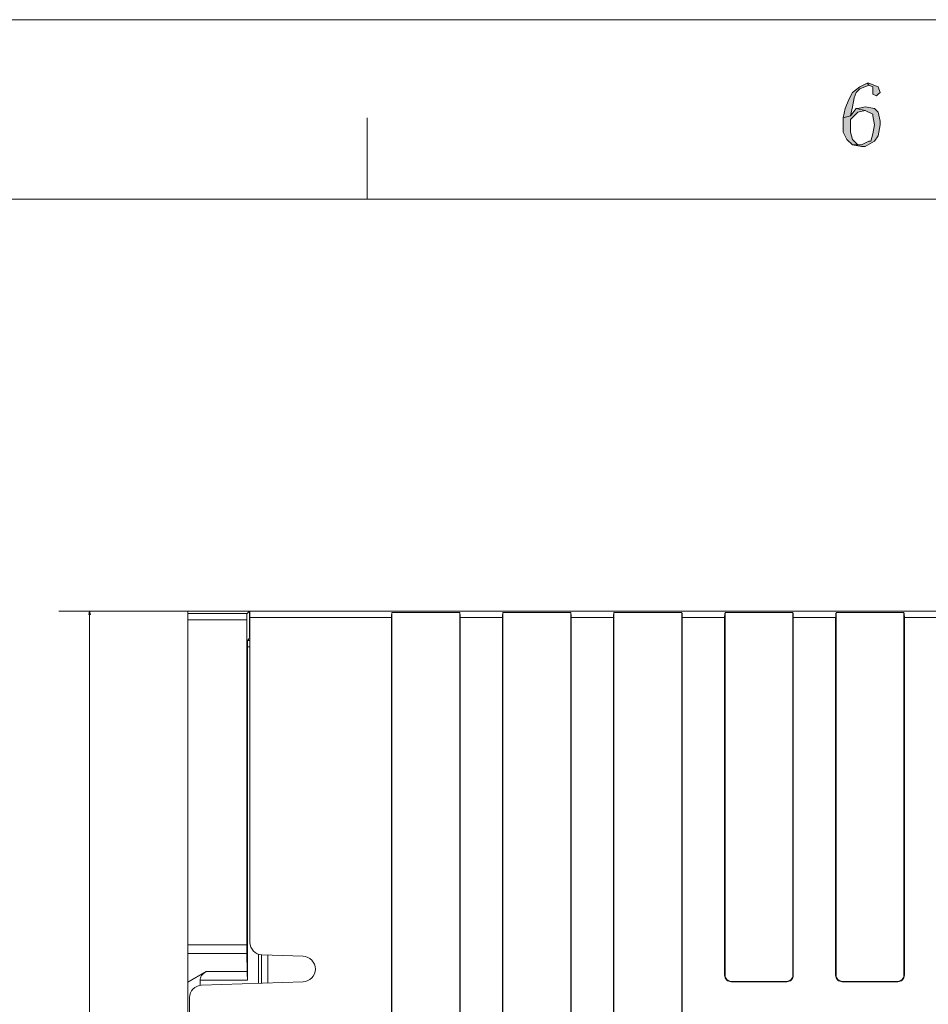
# Model space of a CAD drawing. Header units: millimetres. Extents: x -296 to 295, y -209 to 209.
# Tile 75 of 140: x -175 to -102, y 129 to 209. Entities that reach past the tile are written whole.
import ezdxf

# ---------------------------------------------------------------- set-up
doc = ezdxf.new("R2010")
doc.units = ezdxf.units.MM
doc.header["$MEASUREMENT"] = 0
doc.layers.add('layer 1', color=7, linetype='Continuous')

msp = doc.modelspace()

# ---------------------------------------------------------------- hatches: boundary and pattern name
at = {"layer": 'layer 1'}
h = msp.add_hatch(color=1, dxfattribs=at)
edge = h.paths.add_edge_path()
edge.add_spline(control_points=[(-106.6041, 204.1168), (-106.6041, 204.1168), (-107.2022, 203.8234), (-107.2022, 203.8234), (-107.2022, 203.8234), (-107.8004, 203.3833), (-107.8004, 203.3833), (-107.8004, 203.3833), (-108.0994, 202.7965), (-108.0994, 202.7965), (-108.0994, 202.7965), (-108.3985, 202.0631), (-108.3985, 202.0631), (-108.3985, 202.0631), (-108.548, 201.3296), (-108.548, 201.3296), (-108.548, 201.3296), (-107.9499, 201.4763), (-107.9499, 201.4763), (-107.9499, 201.4763), (-107.8004, 202.2098), (-107.8004, 202.2098), (-107.8004, 202.2098), (-107.6508, 202.9432), (-107.6508, 202.9432), (-107.6508, 202.9432), (-107.5013, 203.3833), (-107.5013, 203.3833), (-107.5013, 203.3833), (-107.2022, 203.6767), (-107.2022, 203.6767), (-107.2022, 203.6767), (-106.4546, 203.9701), (-106.4546, 203.9701), (-106.4546, 203.9701), (-106.6041, 204.1168), (-106.6041, 204.1168)], knot_values=[0, 0, 0, 0, 0.0833333, 0.0833333, 0.0833333, 0.1666667, 0.1666667, 0.1666667, 0.25, 0.25, 0.25, 0.3333333, 0.3333333, 0.3333333, 0.4166667, 0.4166667, 0.4166667, 0.5, 0.5, 0.5, 0.5833333, 0.5833333, 0.5833333, 0.6666667, 0.6666667, 0.6666667, 0.75, 0.75, 0.75, 0.8333333, 0.8333333, 0.8333333, 0.9166667, 0.9166667, 0.9166667, 1, 1, 1, 1], degree=3, periodic=1)
h = msp.add_hatch(color=1, dxfattribs=at)
edge = h.paths.add_edge_path()
edge.add_spline(control_points=[(-106.4546, 204.1168), (-106.4546, 204.1168), (-106.6041, 204.1168), (-106.6041, 204.1168), (-106.6041, 204.1168), (-106.4546, 203.9701), (-106.4546, 203.9701), (-106.4546, 203.9701), (-106.1555, 203.8234), (-106.1555, 203.8234), (-106.1555, 203.8234), (-106.1555, 203.6767), (-106.1555, 203.6767), (-106.1555, 203.6767), (-106.1555, 203.53), (-106.1555, 203.53), (-106.1555, 203.53), (-106.1555, 203.3833), (-106.1555, 203.3833), (-106.1555, 203.3833), (-106.1555, 203.2366), (-106.1555, 203.2366), (-106.1555, 203.2366), (-105.8564, 203.0899), (-105.8564, 203.0899), (-105.8564, 203.0899), (-105.7069, 203.2366), (-105.7069, 203.2366), (-105.7069, 203.2366), (-105.5573, 203.3833), (-105.5573, 203.3833), (-105.5573, 203.3833), (-105.7069, 203.8234), (-105.7069, 203.8234), (-105.7069, 203.8234), (-105.7069, 203.8234), (-105.7069, 203.8234), (-105.7069, 203.8234), (-106.4546, 204.1168), (-106.4546, 204.1168)], knot_values=[0, 0, 0, 0, 0.0769231, 0.0769231, 0.0769231, 0.1538462, 0.1538462, 0.1538462, 0.2307692, 0.2307692, 0.2307692, 0.3076923, 0.3076923, 0.3076923, 0.3846154, 0.3846154, 0.3846154, 0.4615385, 0.4615385, 0.4615385, 0.5384615, 0.5384615, 0.5384615, 0.6153846, 0.6153846, 0.6153846, 0.6923077, 0.6923077, 0.6923077, 0.7692308, 0.7692308, 0.7692308, 0.8461538, 0.8461538, 0.8461538, 0.9230769, 0.9230769, 0.9230769, 1, 1, 1, 1], degree=3, periodic=1)
h = msp.add_hatch(color=1, dxfattribs=at)
edge = h.paths.add_edge_path()
edge.add_spline(control_points=[(-107.5013, 202.0631), (-107.5013, 202.0631), (-107.9499, 201.4763), (-107.9499, 201.4763), (-107.9499, 201.4763), (-108.548, 201.3296), (-108.548, 201.3296), (-108.548, 201.3296), (-108.548, 200.8895), (-108.548, 200.8895), (-108.548, 200.8895), (-108.548, 200.1561), (-108.548, 200.1561), (-108.548, 200.1561), (-108.249, 199.5693), (-108.249, 199.5693), (-108.249, 199.5693), (-107.8004, 199.1292), (-107.8004, 199.1292), (-107.8004, 199.1292), (-107.0527, 199.1292), (-107.0527, 199.1292), (-107.0527, 199.1292), (-107.3518, 199.1292), (-107.3518, 199.1292), (-107.3518, 199.1292), (-107.8004, 199.5693), (-107.8004, 199.5693), (-107.8004, 199.5693), (-107.9499, 200.1561), (-107.9499, 200.1561), (-107.9499, 200.1561), (-107.9499, 201.0362), (-107.9499, 201.0362), (-107.9499, 201.0362), (-107.9499, 201.1829), (-107.9499, 201.1829), (-107.9499, 201.1829), (-107.3518, 201.7697), (-107.3518, 201.7697), (-107.3518, 201.7697), (-106.7536, 201.9164), (-106.7536, 201.9164), (-106.7536, 201.9164), (-107.5013, 202.0631), (-107.5013, 202.0631)], knot_values=[0, 0, 0, 0, 0.0666667, 0.0666667, 0.0666667, 0.1333333, 0.1333333, 0.1333333, 0.2, 0.2, 0.2, 0.2666667, 0.2666667, 0.2666667, 0.3333333, 0.3333333, 0.3333333, 0.4, 0.4, 0.4, 0.4666667, 0.4666667, 0.4666667, 0.5333333, 0.5333333, 0.5333333, 0.6, 0.6, 0.6, 0.6666667, 0.6666667, 0.6666667, 0.7333333, 0.7333333, 0.7333333, 0.8, 0.8, 0.8, 0.8666667, 0.8666667, 0.8666667, 0.9333333, 0.9333333, 0.9333333, 1, 1, 1, 1], degree=3, periodic=1)
h = msp.add_hatch(color=1, dxfattribs=at)
edge = h.paths.add_edge_path()
edge.add_spline(control_points=[(-106.7536, 202.2098), (-106.7536, 202.2098), (-107.3518, 202.0631), (-107.3518, 202.0631), (-107.3518, 202.0631), (-107.5013, 202.0631), (-107.5013, 202.0631), (-107.5013, 202.0631), (-106.7536, 201.9164), (-106.7536, 201.9164), (-106.7536, 201.9164), (-106.1555, 201.623), (-106.1555, 201.623), (-106.1555, 201.623), (-106.1555, 201.4763), (-106.1555, 201.4763), (-106.1555, 201.4763), (-106.006, 200.7428), (-106.006, 200.7428), (-106.006, 200.7428), (-106.1555, 200.0094), (-106.1555, 200.0094), (-106.1555, 200.0094), (-106.305, 199.4226), (-106.305, 199.4226), (-106.305, 199.4226), (-106.4546, 199.4226), (-106.4546, 199.4226), (-106.4546, 199.4226), (-107.0527, 199.1292), (-107.0527, 199.1292), (-107.0527, 199.1292), (-107.8004, 199.1292), (-107.8004, 199.1292), (-107.8004, 199.1292), (-107.0527, 198.9825), (-107.0527, 198.9825), (-107.0527, 198.9825), (-106.7536, 198.9825), (-106.7536, 198.9825), (-106.7536, 198.9825), (-106.006, 199.4226), (-106.006, 199.4226), (-106.006, 199.4226), (-105.7069, 199.8627), (-105.7069, 199.8627), (-105.7069, 199.8627), (-105.5573, 200.7428), (-105.5573, 200.7428), (-105.5573, 200.7428), (-105.5573, 201.0362), (-105.5573, 201.0362), (-105.5573, 201.0362), (-105.7069, 201.7697), (-105.7069, 201.7697), (-105.7069, 201.7697), (-106.006, 202.0631), (-106.006, 202.0631), (-106.006, 202.0631), (-106.7536, 202.2098), (-106.7536, 202.2098)], knot_values=[0, 0, 0, 0, 0.05, 0.05, 0.05, 0.1, 0.1, 0.1, 0.15, 0.15, 0.15, 0.2, 0.2, 0.2, 0.25, 0.25, 0.25, 0.3, 0.3, 0.3, 0.35, 0.35, 0.35, 0.4, 0.4, 0.4, 0.45, 0.45, 0.45, 0.5, 0.5, 0.5, 0.55, 0.55, 0.55, 0.6, 0.6, 0.6, 0.65, 0.65, 0.65, 0.7, 0.7, 0.7, 0.75, 0.75, 0.75, 0.8, 0.8, 0.8, 0.85, 0.85, 0.85, 0.9, 0.9, 0.9, 0.95, 0.95, 0.95, 1, 1, 1, 1], degree=3, periodic=1)
h = msp.add_hatch(color=18, dxfattribs=at)
edge = h.paths.add_edge_path()
edge.add_spline(control_points=[(-169.5485, 161.0547), (-169.5485, 161.0547), (-169.62, 161.3214), (-169.62, 161.3214), (-169.62, 161.3214), (-169.6914, 161.0547), (-169.6914, 161.0547), (-169.6914, 161.0547), (-169.5485, 161.0547), (-169.5485, 161.0547)], knot_values=[0, 0, 0, 0, 0.3333333, 0.3333333, 0.3333333, 0.6666667, 0.6666667, 0.6666667, 1, 1, 1, 1], degree=3, periodic=1)

# ---------------------------------------------------------------- linework, layer by layer
at = {"layer": 'layer 1', "color": 1, "lineweight": 0}
msp.add_open_spline([(295.3283, 209.2747), (295.3283, 209.2747), (295.3283, -208.9236), (295.3283, -208.9236), (295.3283, -208.9236), (-296.1944, -208.9236), (-296.1944, -208.9236), (-296.1944, -208.9236), (-296.1944, 209.2747), (-296.1944, 209.2747), (-296.1944, 209.2747), (295.3283, 209.2747), (295.3283, 209.2747)], degree=3, knots=[0, 0, 0, 0, 0.25, 0.25, 0.25, 0.5, 0.5, 0.5, 0.75, 0.75, 0.75, 1, 1, 1, 1], dxfattribs=at)
at = {"layer": 'layer 1', "lineweight": 0}
for points, knots in [([(-106.6041, 204.1168), (-106.6041, 204.1168), (-107.2022, 203.8234), (-107.2022, 203.8234), (-107.2022, 203.8234), (-107.8004, 203.3833), (-107.8004, 203.3833), (-107.8004, 203.3833), (-108.0994, 202.7965), (-108.0994, 202.7965), (-108.0994, 202.7965), (-108.3985, 202.0631), (-108.3985, 202.0631), (-108.3985, 202.0631), (-108.548, 201.3296), (-108.548, 201.3296), (-108.548, 201.3296), (-107.9499, 201.4763), (-107.9499, 201.4763), (-107.9499, 201.4763), (-107.8004, 202.2098), (-107.8004, 202.2098), (-107.8004, 202.2098), (-107.6508, 202.9432), (-107.6508, 202.9432), (-107.6508, 202.9432), (-107.5013, 203.3833), (-107.5013, 203.3833), (-107.5013, 203.3833), (-107.2022, 203.6767), (-107.2022, 203.6767), (-107.2022, 203.6767), (-106.4546, 203.9701), (-106.4546, 203.9701), (-106.4546, 203.9701), (-106.6041, 204.1168), (-106.6041, 204.1168)], [0, 0, 0, 0, 0.0833333, 0.0833333, 0.0833333, 0.1666667, 0.1666667, 0.1666667, 0.25, 0.25, 0.25, 0.3333333, 0.3333333, 0.3333333, 0.4166667, 0.4166667, 0.4166667, 0.5, 0.5, 0.5, 0.5833333, 0.5833333, 0.5833333, 0.6666667, 0.6666667, 0.6666667, 0.75, 0.75, 0.75, 0.8333333, 0.8333333, 0.8333333, 0.9166667, 0.9166667, 0.9166667, 1, 1, 1, 1]), ([(-106.4546, 204.1168), (-106.4546, 204.1168), (-106.6041, 204.1168), (-106.6041, 204.1168), (-106.6041, 204.1168), (-106.4546, 203.9701), (-106.4546, 203.9701), (-106.4546, 203.9701), (-106.1555, 203.8234), (-106.1555, 203.8234), (-106.1555, 203.8234), (-106.1555, 203.6767), (-106.1555, 203.6767), (-106.1555, 203.6767), (-106.1555, 203.53), (-106.1555, 203.53), (-106.1555, 203.53), (-106.1555, 203.3833), (-106.1555, 203.3833), (-106.1555, 203.3833), (-106.1555, 203.2366), (-106.1555, 203.2366), (-106.1555, 203.2366), (-105.8564, 203.0899), (-105.8564, 203.0899), (-105.8564, 203.0899), (-105.7069, 203.2366), (-105.7069, 203.2366), (-105.7069, 203.2366), (-105.5573, 203.3833), (-105.5573, 203.3833), (-105.5573, 203.3833), (-105.7069, 203.8234), (-105.7069, 203.8234), (-105.7069, 203.8234), (-105.7069, 203.8234), (-105.7069, 203.8234), (-105.7069, 203.8234), (-106.4546, 204.1168), (-106.4546, 204.1168)], [0, 0, 0, 0, 0.0769231, 0.0769231, 0.0769231, 0.1538462, 0.1538462, 0.1538462, 0.2307692, 0.2307692, 0.2307692, 0.3076923, 0.3076923, 0.3076923, 0.3846154, 0.3846154, 0.3846154, 0.4615385, 0.4615385, 0.4615385, 0.5384615, 0.5384615, 0.5384615, 0.6153846, 0.6153846, 0.6153846, 0.6923077, 0.6923077, 0.6923077, 0.7692308, 0.7692308, 0.7692308, 0.8461538, 0.8461538, 0.8461538, 0.9230769, 0.9230769, 0.9230769, 1, 1, 1, 1]), ([(-107.5013, 202.0631), (-107.5013, 202.0631), (-107.9499, 201.4763), (-107.9499, 201.4763), (-107.9499, 201.4763), (-108.548, 201.3296), (-108.548, 201.3296), (-108.548, 201.3296), (-108.548, 200.8895), (-108.548, 200.8895), (-108.548, 200.8895), (-108.548, 200.1561), (-108.548, 200.1561), (-108.548, 200.1561), (-108.249, 199.5693), (-108.249, 199.5693), (-108.249, 199.5693), (-107.8004, 199.1292), (-107.8004, 199.1292), (-107.8004, 199.1292), (-107.0527, 199.1292), (-107.0527, 199.1292), (-107.0527, 199.1292), (-107.3518, 199.1292), (-107.3518, 199.1292), (-107.3518, 199.1292), (-107.8004, 199.5693), (-107.8004, 199.5693), (-107.8004, 199.5693), (-107.9499, 200.1561), (-107.9499, 200.1561), (-107.9499, 200.1561), (-107.9499, 201.0362), (-107.9499, 201.0362), (-107.9499, 201.0362), (-107.9499, 201.1829), (-107.9499, 201.1829), (-107.9499, 201.1829), (-107.3518, 201.7697), (-107.3518, 201.7697), (-107.3518, 201.7697), (-106.7536, 201.9164), (-106.7536, 201.9164), (-106.7536, 201.9164), (-107.5013, 202.0631), (-107.5013, 202.0631)], [0, 0, 0, 0, 0.0666667, 0.0666667, 0.0666667, 0.1333333, 0.1333333, 0.1333333, 0.2, 0.2, 0.2, 0.2666667, 0.2666667, 0.2666667, 0.3333333, 0.3333333, 0.3333333, 0.4, 0.4, 0.4, 0.4666667, 0.4666667, 0.4666667, 0.5333333, 0.5333333, 0.5333333, 0.6, 0.6, 0.6, 0.6666667, 0.6666667, 0.6666667, 0.7333333, 0.7333333, 0.7333333, 0.8, 0.8, 0.8, 0.8666667, 0.8666667, 0.8666667, 0.9333333, 0.9333333, 0.9333333, 1, 1, 1, 1]), ([(-106.7536, 202.2098), (-106.7536, 202.2098), (-107.3518, 202.0631), (-107.3518, 202.0631), (-107.3518, 202.0631), (-107.5013, 202.0631), (-107.5013, 202.0631), (-107.5013, 202.0631), (-106.7536, 201.9164), (-106.7536, 201.9164), (-106.7536, 201.9164), (-106.1555, 201.623), (-106.1555, 201.623), (-106.1555, 201.623), (-106.1555, 201.4763), (-106.1555, 201.4763), (-106.1555, 201.4763), (-106.006, 200.7428), (-106.006, 200.7428), (-106.006, 200.7428), (-106.1555, 200.0094), (-106.1555, 200.0094), (-106.1555, 200.0094), (-106.305, 199.4226), (-106.305, 199.4226), (-106.305, 199.4226), (-106.4546, 199.4226), (-106.4546, 199.4226), (-106.4546, 199.4226), (-107.0527, 199.1292), (-107.0527, 199.1292), (-107.0527, 199.1292), (-107.8004, 199.1292), (-107.8004, 199.1292), (-107.8004, 199.1292), (-107.0527, 198.9825), (-107.0527, 198.9825), (-107.0527, 198.9825), (-106.7536, 198.9825), (-106.7536, 198.9825), (-106.7536, 198.9825), (-106.006, 199.4226), (-106.006, 199.4226), (-106.006, 199.4226), (-105.7069, 199.8627), (-105.7069, 199.8627), (-105.7069, 199.8627), (-105.5573, 200.7428), (-105.5573, 200.7428), (-105.5573, 200.7428), (-105.5573, 201.0362), (-105.5573, 201.0362), (-105.5573, 201.0362), (-105.7069, 201.7697), (-105.7069, 201.7697), (-105.7069, 201.7697), (-106.006, 202.0631), (-106.006, 202.0631), (-106.006, 202.0631), (-106.7536, 202.2098), (-106.7536, 202.2098)], [0, 0, 0, 0, 0.05, 0.05, 0.05, 0.1, 0.1, 0.1, 0.15, 0.15, 0.15, 0.2, 0.2, 0.2, 0.25, 0.25, 0.25, 0.3, 0.3, 0.3, 0.35, 0.35, 0.35, 0.4, 0.4, 0.4, 0.45, 0.45, 0.45, 0.5, 0.5, 0.5, 0.55, 0.55, 0.55, 0.6, 0.6, 0.6, 0.65, 0.65, 0.65, 0.7, 0.7, 0.7, 0.75, 0.75, 0.75, 0.8, 0.8, 0.8, 0.85, 0.85, 0.85, 0.9, 0.9, 0.9, 0.95, 0.95, 0.95, 1, 1, 1, 1]), ([(-169.5485, 161.0547), (-169.5485, 161.0547), (-169.62, 161.3214), (-169.62, 161.3214), (-169.62, 161.3214), (-169.6914, 161.0547), (-169.6914, 161.0547), (-169.6914, 161.0547), (-169.5485, 161.0547), (-169.5485, 161.0547)], [0, 0, 0, 0, 0.3333333, 0.3333333, 0.3333333, 0.6666667, 0.6666667, 0.6666667, 1, 1, 1, 1])]:
    msp.add_open_spline(points, degree=3, knots=knots, dxfattribs=at)
at = {"layer": 'layer 1', "color": 1, "lineweight": 0}
msp.add_open_spline([(-147.1256, 201.3296), (-147.1256, 201.3296), (-147.1256, 194.7284), (-147.1256, 194.7284)], degree=3, dxfattribs=at)
at = {"layer": 'layer 1', "color": 5, "lineweight": 0}
msp.add_open_spline([(283.3586, 194.7284), (283.3586, 194.7284), (-281.2487, 194.7284), (-281.2487, 194.7284)], degree=3, dxfattribs=at)
msp.add_open_spline([(-281.2487, 194.7284), (-281.2487, 194.7284), (-281.2487, -197.0649), (-281.2487, -197.0649), (-281.2487, -197.0649), (283.3586, -197.0649), (283.3586, -197.0649)], degree=3, knots=[0, 0, 0, 0, 0.5, 0.5, 0.5, 1, 1, 1, 1], dxfattribs=at)
at = {"layer": 'layer 1', "lineweight": 0}
for points in [[(-156.672, 161.3214), (-156.672, 161.3214), (-172.12, 161.3214), (-172.12, 161.3214)], [(-169.62, -8.6473), (-169.62, -8.6473), (-169.62, 161.3214), (-169.62, 161.3214)]]:
    msp.add_open_spline(points, degree=3, dxfattribs=at)
at = {"layer": 'layer 1', "lineweight": 9}
for points in [[(-161.672, 161.3198), (-161.672, 161.3198), (-156.672, 161.3214), (-156.672, 161.3214)], [(-161.672, -8.5763), (-161.672, -8.5763), (-161.672, 161.3198), (-161.672, 161.3198)], [(-156.8642, 161.1292), (-156.8642, 161.1292), (-156.672, 161.3214), (-156.672, 161.3214)], [(-156.672, 161.3214), (-156.672, 161.3214), (-156.672, 159.2116), (-156.672, 159.2116)], [(-156.672, 161.3214), (-156.672, 161.3214), (-13.1778, 161.3214), (-13.1778, 161.3214)], [(-156.622, 134.4721), (-156.622, 134.4721), (-156.622, 161.3214), (-156.622, 161.3214)], [(-161.672, 161.1292), (-161.672, 161.1292), (-156.8642, 161.1292), (-156.8642, 161.1292)], [(-156.8728, 160.6293), (-156.8728, 160.6293), (-161.672, 160.6293), (-161.672, 160.6293)], [(-156.8642, 161.1292), (-156.8689, 161.1244), (-156.8728, 160.902), (-156.8728, 160.6293)], [(-156.8728, 134.2856), (-156.8728, 134.2856), (-156.8728, 160.6293), (-156.8728, 160.6293)], [(-156.622, 160.8214), (-156.622, 160.8214), (-145.1573, 160.8214), (-145.1573, 160.8214)], [(-145.122, 161.2214), (-145.1442, 161.1269), (-145.1573, 160.9787), (-145.1573, 160.8214)], [(-145.1573, 160.8214), (-145.1573, 160.8214), (-145.1573, 1.8214), (-145.1573, 1.8214)], [(-145.122, 1.4214), (-145.122, 1.4214), (-145.122, 161.2214), (-145.122, 161.2214)], [(-145.122, 161.2214), (-145.122, 161.2214), (-139.622, 161.2214), (-139.622, 161.2214)], [(-139.622, 161.2214), (-139.622, 161.2214), (-139.622, 1.4214), (-139.622, 1.4214)], [(-139.5868, 160.8214), (-139.5868, 160.9787), (-139.5998, 161.1269), (-139.622, 161.2214)], [(-139.5868, 160.8214), (-139.5868, 160.8214), (-139.5868, 1.8214), (-139.5868, 1.8214)], [(-139.5868, 160.8214), (-139.5868, 160.8214), (-136.1573, 160.8214), (-136.1573, 160.8214)], [(-136.122, 161.2214), (-136.1442, 161.1269), (-136.1573, 160.9787), (-136.1573, 160.8214)], [(-136.1573, 160.8214), (-136.1573, 160.8214), (-136.1573, 1.8214), (-136.1573, 1.8214)], [(-136.122, 1.4214), (-136.122, 1.4214), (-136.122, 161.2214), (-136.122, 161.2214)], [(-136.122, 161.2214), (-136.122, 161.2214), (-130.622, 161.2214), (-130.622, 161.2214)], [(-130.622, 161.2214), (-130.622, 161.2214), (-130.622, 1.4214), (-130.622, 1.4214)], [(-130.5868, 160.8214), (-130.5868, 160.9787), (-130.5998, 161.1269), (-130.622, 161.2214)], [(-130.5868, 160.8214), (-130.5868, 160.8214), (-130.5868, 1.8214), (-130.5868, 1.8214)], [(-130.5868, 160.8214), (-130.5868, 160.8214), (-127.1573, 160.8214), (-127.1573, 160.8214)], [(-127.122, 161.2214), (-127.1442, 161.1269), (-127.1573, 160.9787), (-127.1573, 160.8214)], [(-127.1573, 160.8214), (-127.1573, 160.8214), (-127.1573, 1.8214), (-127.1573, 1.8214)], [(-127.122, 1.4214), (-127.122, 1.4214), (-127.122, 161.2214), (-127.122, 161.2214)], [(-127.122, 161.2214), (-127.122, 161.2214), (-121.622, 161.2214), (-121.622, 161.2214)], [(-121.622, 161.2214), (-121.622, 161.2214), (-121.622, 128.2935), (-121.622, 128.2935)], [(-121.5868, 160.8214), (-121.5868, 160.9787), (-121.5998, 161.1269), (-121.622, 161.2214)], [(-121.5868, 160.8214), (-121.5868, 160.8214), (-121.5868, 128.2935), (-121.5868, 128.2935)], [(-121.5868, 160.8214), (-121.5868, 160.8214), (-118.1573, 160.8214), (-118.1573, 160.8214)], [(-118.122, 161.2214), (-118.1442, 161.1269), (-118.1573, 160.9787), (-118.1573, 160.8214)], [(-118.1573, 160.8214), (-118.1573, 160.8214), (-118.1573, 131.8214), (-118.1573, 131.8214)], [(-118.122, 131.8214), (-118.122, 131.8214), (-118.122, 161.2214), (-118.122, 161.2214)], [(-118.122, 161.2214), (-118.122, 161.2214), (-112.622, 161.2214), (-112.622, 161.2214)], [(-112.622, 161.2214), (-112.622, 161.2214), (-112.622, 131.8214), (-112.622, 131.8214)], [(-112.5868, 160.8214), (-112.5868, 160.9787), (-112.5998, 161.1269), (-112.622, 161.2214)], [(-112.5868, 160.8214), (-112.5868, 160.8214), (-112.5868, 131.8214), (-112.5868, 131.8214)], [(-112.5868, 160.8214), (-112.5868, 160.8214), (-109.1573, 160.8214), (-109.1573, 160.8214)], [(-109.122, 161.2214), (-109.1442, 161.1269), (-109.1573, 160.9787), (-109.1573, 160.8214)], [(-109.1573, 160.8214), (-109.1573, 160.8214), (-109.1573, 131.8214), (-109.1573, 131.8214)], [(-109.122, 131.8214), (-109.122, 131.8214), (-109.122, 161.2214), (-109.122, 161.2214)], [(-109.122, 161.2214), (-109.122, 161.2214), (-103.622, 161.2214), (-103.622, 161.2214)], [(-103.622, 161.2214), (-103.622, 161.2214), (-103.622, 131.8214), (-103.622, 131.8214)], [(-103.5868, 160.8214), (-103.5868, 160.9787), (-103.5998, 161.1269), (-103.622, 161.2214)], [(-103.5868, 160.8214), (-103.5868, 160.8214), (-103.5868, 131.8214), (-103.5868, 131.8214)], [(-103.5868, 160.8214), (-103.5868, 160.8214), (-100.1573, 160.8214), (-100.1573, 160.8214)], [(-156.672, 159.8144), (-156.672, 159.8144), (-156.622, 159.8137), (-156.622, 159.8137)], [(-156.8284, 158.9518), (-156.8328, 158.9474), (-156.8365, 158.7539), (-156.8369, 158.5016)], [(-156.8284, 158.9518), (-156.8284, 158.9518), (-156.622, 159.1578), (-156.622, 159.1578)], [(-156.8284, 158.9518), (-156.8284, 158.9518), (-156.622, 158.9514), (-156.622, 158.9514)], [(-156.672, 159.3129), (-156.672, 159.3129), (-156.622, 159.3128), (-156.622, 159.3128)], [(-156.622, 159.2115), (-156.622, 159.2115), (-156.672, 159.2106), (-156.672, 159.2106)], [(-156.8369, 158.5016), (-156.8369, 158.5016), (-156.837, 158.4519), (-156.837, 158.4519)], [(-156.837, 158.4519), (-156.837, 158.4519), (-156.837, 131.4071), (-156.837, 131.4071)], [(-156.622, 158.4511), (-156.622, 158.4511), (-156.837, 158.4511), (-156.837, 158.4511)], [(-161.672, 134.2856), (-161.672, 134.2856), (-156.8728, 134.2856), (-156.8728, 134.2856)], [(-156.8728, 134.2856), (-156.8728, 134.0203), (-156.8709, 133.766), (-156.8676, 133.5785)], [(-156.622, 134.4721), (-156.622, 133.9334), (-156.1953, 133.4915), (-155.6569, 133.4727)], [(-156.8676, 133.5785), (-156.8676, 133.5785), (-161.672, 133.5785), (-161.672, 133.5785)], [(-156.8421, 132.1142), (-156.8421, 132.1142), (-156.8676, 133.5785), (-156.8676, 133.5785)], [(-155.922, 131.1607), (-155.922, 131.1607), (-155.922, 133.5344), (-155.922, 133.5344)], [(-155.696, 131.1686), (-155.696, 131.1686), (-155.696, 133.4727), (-155.696, 133.4727)], [(-155.6569, 133.4727), (-155.6569, 133.4727), (-152.3214, 133.3563), (-152.3214, 133.3563)], [(-155.172, 131.1869), (-155.172, 131.1869), (-155.172, 133.4558), (-155.172, 133.4558)], [(-160.1647, 132.1142), (-160.1647, 132.1142), (-161.672, 131.244), (-161.672, 131.244)], [(-160.1647, 132.1142), (-160.4895, 131.9267), (-160.672, 131.6724), (-160.672, 131.4071)], [(-160.1647, 132.1142), (-160.1647, 132.1142), (-156.8421, 132.1142), (-156.8421, 132.1142)], [(-156.837, 131.4071), (-156.837, 131.6724), (-156.8388, 131.9267), (-156.8421, 132.1142)], [(-109.122, 131.8214), (-109.122, 131.8214), (-109.1573, 131.8214), (-109.1573, 131.8214)], [(-103.5868, 131.8214), (-103.5868, 131.8214), (-103.622, 131.8214), (-103.622, 131.8214)], [(-160.5569, 130.9989), (-161.0953, 130.9801), (-161.522, 130.5382), (-161.522, 129.9995)], [(-160.672, 130.9721), (-160.672, 130.9721), (-160.672, 131.4071), (-160.672, 131.4071)], [(-156.837, 131.4071), (-156.837, 131.4071), (-160.672, 131.4071), (-160.672, 131.4071)], [(-152.3214, 131.2865), (-152.3214, 131.2865), (-160.5569, 130.9989), (-160.5569, 130.9989)], [(-117.622, 131.3214), (-117.622, 131.3214), (-113.122, 131.3214), (-113.122, 131.3214)], [(-117.622, 131.2861), (-117.622, 131.2861), (-113.122, 131.2861), (-113.122, 131.2861)], [(-108.622, 131.2861), (-108.622, 131.2861), (-108.622, 131.3214), (-108.622, 131.3214)], [(-108.622, 131.3214), (-108.622, 131.3214), (-104.122, 131.3214), (-104.122, 131.3214)], [(-108.622, 131.2861), (-108.622, 131.2861), (-104.122, 131.2861), (-104.122, 131.2861)], [(-104.122, 131.3214), (-104.122, 131.3214), (-104.122, 131.2861), (-104.122, 131.2861)], [(-161.522, 117.6432), (-161.522, 117.6432), (-161.522, 129.9995), (-161.522, 129.9995)]]:
    msp.add_open_spline(points, degree=3, dxfattribs=at)
for points in [[(-152.3214, 131.2865), (-151.7639, 131.3059), (-151.322, 131.7635), (-151.322, 132.3213), (-151.322, 132.8792), (-151.7639, 133.3368), (-152.3214, 133.3563)], [(-118.1573, 131.8214), (-118.1573, 131.6794), (-118.1009, 131.5432), (-118.0005, 131.4429), (-117.9001, 131.3425), (-117.764, 131.2861), (-117.622, 131.2861)], [(-118.122, 131.8214), (-118.122, 131.6887), (-118.0693, 131.5616), (-117.9756, 131.4678), (-117.8818, 131.374), (-117.7546, 131.3214), (-117.622, 131.3214)], [(-113.122, 131.2861), (-112.9801, 131.2861), (-112.8439, 131.3425), (-112.7435, 131.4429), (-112.6432, 131.5432), (-112.5868, 131.6794), (-112.5868, 131.8214)], [(-113.122, 131.3214), (-112.9894, 131.3214), (-112.8622, 131.374), (-112.7685, 131.4678), (-112.6747, 131.5616), (-112.622, 131.6887), (-112.622, 131.8214)], [(-109.1573, 131.8214), (-109.1573, 131.6794), (-109.1009, 131.5432), (-109.0005, 131.4429), (-108.9001, 131.3425), (-108.764, 131.2861), (-108.622, 131.2861)], [(-109.122, 131.8214), (-109.122, 131.6887), (-109.0693, 131.5616), (-108.9756, 131.4678), (-108.8818, 131.374), (-108.7546, 131.3214), (-108.622, 131.3214)], [(-104.122, 131.2861), (-103.9801, 131.2861), (-103.8439, 131.3425), (-103.7435, 131.4429), (-103.6432, 131.5432), (-103.5868, 131.6794), (-103.5868, 131.8214)], [(-104.122, 131.3214), (-103.9894, 131.3214), (-103.8622, 131.374), (-103.7685, 131.4678), (-103.6747, 131.5616), (-103.622, 131.6887), (-103.622, 131.8214)]]:
    msp.add_open_spline(points, degree=3, knots=[0, 0, 0, 0, 0.5, 0.5, 0.5, 1, 1, 1, 1], dxfattribs=at)

doc.saveas('drawing.dxf')
